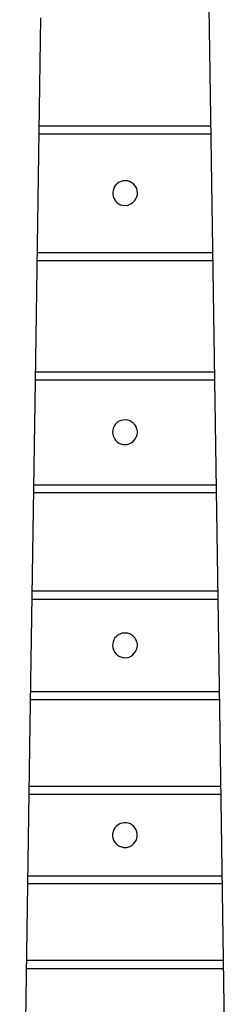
# Model space of a CAD drawing. Extents: x -68 to 722, y 3924 to 4942.
# Tile 13 of 25: x 108 to 161, y 4432 to 4685. Entities that reach past the tile are written whole.
import ezdxf

# ---------------------------------------------------------------- set-up
doc = ezdxf.new("R2010")
doc.units = 0
doc.layers.get('0').update_dxf_attribs({"linetype": 'CONTINUOUS'})

msp = doc.modelspace()

# ---------------------------------------------------------------- linework, layer by layer
at = {"color": 7, "linetype": 'CONTINUOUS'}
for p, q in [((112.455991, 4657.57903), (156.551597, 4657.57903)), ((112.455991, 4655.483406), (156.551597, 4655.483406)), ((111.932083, 4625.096851), (156.988187, 4625.096851)), ((111.932083, 4623.001226), (157.075505, 4623.001226)), ((111.495493, 4594.448342), (157.512095, 4594.448342)), ((111.495493, 4592.352718), (157.512095, 4592.352718)), ((111.058903, 4565.45887), (157.948685, 4565.45887)), ((111.058903, 4563.450564), (157.948685, 4563.450564)), ((110.622312, 4538.215752), (158.297957, 4538.215752)), ((110.622312, 4536.120127), (158.385275, 4536.120127)), ((110.27304, 4512.457034), (158.734547, 4512.457034)), ((110.27304, 4510.36141), (158.734547, 4510.36141)), ((109.923768, 4488.0954), (159.08382, 4488.0954)), ((109.923768, 4486.087093), (159.08382, 4486.087093)), ((109.574496, 4465.130848), (159.433092, 4465.130848)), ((109.574496, 4463.122541), (159.433092, 4463.122541)), ((109.225224, 4443.476061), (159.695046, 4443.476061)), ((109.225224, 4441.380437), (159.782364, 4441.380437))]:
    msp.add_line(p, q, dxfattribs=at)
for points in [[(161.48393, 4328.654351), (159.56337, 4455.089925), (158.69019, 4513.592775), (155.50378, 4727.43318)], [(112.848224, 4685.258126), (112.587667, 4667.795811), (111.714486, 4609.29296), (111.53985, 4597.59239), (110.141365, 4503.89929), (107.513791, 4328.461204)], [(135.158679, 4637.146691), (135.678013, 4637.342576), (136.161514, 4637.615165), (136.597934, 4637.958116), (136.977119, 4638.36345), (137.290248, 4638.821738), (137.530035, 4639.322316), (137.690902, 4639.85354), (137.718486, 4640.391651), (137.654957, 4640.926711), (137.502132, 4641.443402), (137.264387, 4641.926934), (136.948527, 4642.363464), (136.563595, 4642.740496), (136.120609, 4643.047237), (135.632251, 4643.274907), (135.112501, 4643.416987), (134.576237, 4643.469411), (134.038811, 4643.430678), (133.515607, 4643.301897), (133.021603, 4643.086753), (132.57094, 4642.791407), (132.176519, 4642.424313), (131.849631, 4641.995978), (131.599634, 4641.518666), (131.433684, 4641.00604), (131.356532, 4640.472774), (131.370386, 4639.934134), (131.461388, 4639.448576), (131.627172, 4638.983212), (131.863663, 4638.549483), (132.165047, 4638.158055), (132.523914, 4637.818549), (132.931439, 4637.539315), (133.377605, 4637.327216), (133.851441, 4637.187469), (135.158679, 4637.146691)], [(135.071361, 4575.762357), (135.587444, 4575.935319), (136.070188, 4576.186745), (136.50775, 4576.510467), (136.889395, 4576.898543), (137.20576, 4577.341453), (137.449084, 4577.828329), (137.613397, 4578.347229), (137.694667, 4578.88542), (137.690902, 4579.4297), (137.569967, 4579.772248), (137.363443, 4580.298622), (137.07148, 4580.782853), (136.702364, 4581.211194), (136.266574, 4581.571485), (135.776481, 4581.853499), (135.245997, 4582.049231), (134.623377, 4582.109649), (133.999472, 4582.064398), (133.392086, 4581.914769), (132.818556, 4581.665033), (132.38284, 4581.334118), (132.009706, 4580.933965), (131.710011, 4580.476215), (131.492475, 4579.97419), (131.363428, 4579.442497), (131.326624, 4578.896606), (131.383136, 4578.352403), (131.531318, 4577.825721), (131.766859, 4577.331887), (132.082904, 4576.88527), (132.470259, 4576.498865), (132.917651, 4576.183917), (133.412063, 4575.949588), (133.939108, 4575.802698), (135.071361, 4575.762357)], [(135.071361, 4521.101485), (135.587444, 4521.274447), (136.070188, 4521.525873), (136.50775, 4521.849595), (136.889395, 4522.237671), (137.20576, 4522.68058), (137.449084, 4523.167457), (137.613397, 4523.686357), (137.694667, 4524.224548), (137.690902, 4524.768828), (137.569967, 4525.111375), (137.363443, 4525.63775), (137.07148, 4526.121981), (136.702364, 4526.550321), (136.266574, 4526.910613), (135.776481, 4527.192627), (135.245997, 4527.388359), (133.674273, 4527.388359), (133.516607, 4527.289137), (133.34478, 4527.217176), (133.163462, 4527.17443), (132.698541, 4526.90719), (132.284899, 4526.565914), (131.934203, 4526.160229), (131.656343, 4525.701577), (131.459157, 4525.202894), (131.348205, 4524.678244), (131.326618, 4524.142426), (131.395005, 4523.610552), (131.551435, 4523.097622), (131.791498, 4522.618104), (132.108422, 4522.185522), (132.49327, 4521.812077), (132.935185, 4521.508302), (133.421705, 4521.282765), (133.939108, 4521.141826), (135.071361, 4521.101485)], [(134.896725, 4472.378216), (135.239274, 4472.499151), (135.766183, 4472.683387), (136.253384, 4472.955803), (136.686254, 4473.308222), (137.051799, 4473.730065), (137.339048, 4474.208671), (137.539377, 4474.729672), (137.646773, 4475.277431), (137.658014, 4475.835506), (137.572761, 4476.387146), (137.386828, 4476.906081), (137.114142, 4477.385151), (136.762885, 4477.809985), (136.343592, 4478.167839), (135.868841, 4478.447979), (135.352873, 4478.642), (134.811167, 4478.744084), (134.25997, 4478.751167), (133.715819, 4478.663037), (133.195036, 4478.482338), (132.713244, 4478.21449), (132.284893, 4477.867529), (131.922835, 4477.451861), (131.63793, 4476.979956), (131.438723, 4476.46597), (131.331191, 4475.92532), (131.31856, 4475.374225), (131.401208, 4474.829217), (131.576656, 4474.306643), (131.839641, 4473.822181), (132.182275, 4473.390361), (132.594278, 4473.024138), (133.063293, 4472.734498), (133.57525, 4472.530128), (134.114792, 4472.41716), (134.896725, 4472.378216)]]:
    msp.add_lwpolyline(points, dxfattribs=at)

doc.saveas('drawing.dxf')
